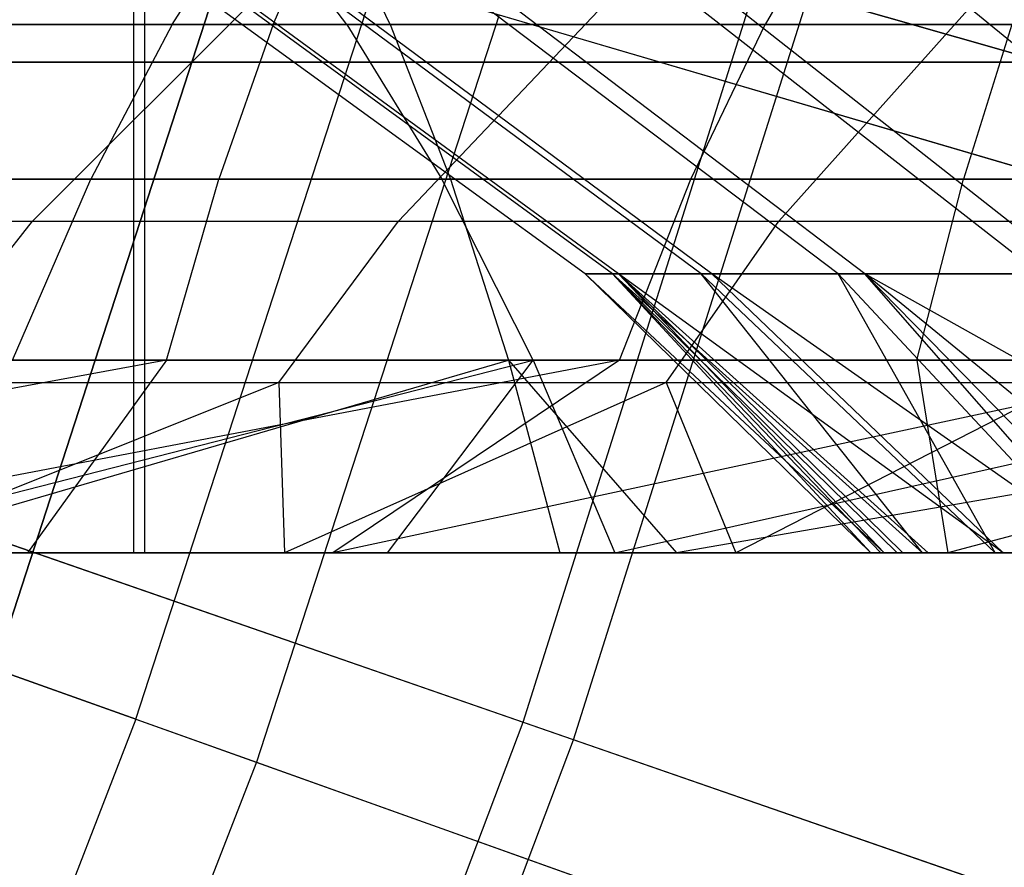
# Model space of a CAD drawing. Extents: x 0.1 to 12.1, y -6 to 6.
# Tile 180 of 256: x 8.654 to 8.855, y -0.964 to -0.791. Entities that reach past the tile are written whole.
import ezdxf

# ---------------------------------------------------------------- set-up
doc = ezdxf.new("R2010")
doc.units = 0
doc.header["$LTSCALE"] = 2.54
doc.layers.get('0').update_dxf_attribs({"linetype": 'CONTINUOUS'})

# ---------------------------------------------------------------- blocks, each defined once
blk = doc.blocks.new('DROPS_COLOR_B-11195_STL')
at = {"color": 0}
for p, q in [((8.67724, -0.90001, 62.34249), (8.67724, 0.89999, 62.34249)), ((8.67724, -0.90001, 62.34249), (8.67724, 0.89999, 62.34249)), ((8.67944, -0.9, 46.95755), (8.67944, 0.9, 46.95755)), ((8.67944, -0.9, 46.95755), (8.67944, 0.9, 46.95755)), ((8.67944, -0.9, 40.91155), (8.67944, 0.9, 40.91155)), ((8.67944, -0.9, 40.91155), (8.67944, 0.9, 40.91155)), ((8.63753, -0.95857, 171.7), (8.7087, -0.73953, 171.7)), ((8.7087, -0.73953, 164.1), (8.63753, -0.95857, 164.1)), ((8.63753, -0.95857, 171.7), (8.7087, -0.73953, 171.7)), ((8.7087, -0.73953, 164.1), (8.63753, -0.95857, 164.1)), ((8.68501, -0.79228, 56.04524), (8.70307, -0.76432, 55.99921)), ((8.68501, -0.79228, 56.04524), (8.70307, -0.76432, 55.99921)), ((8.72065, -0.79228, 55.36437), (8.69951, -0.76432, 55.40907)), ((8.72065, -0.79228, 55.36437), (8.69951, -0.76432, 55.40907)), ((8.70565, -0.79228, 57.93833), (8.71775, -0.76432, 57.89039)), ((8.70565, -0.79228, 57.93833), (8.71775, -0.76432, 57.89039)), ((8.7295, -0.79228, 57.28297), (8.71609, -0.76432, 57.33057)), ((8.7295, -0.79228, 57.28297), (8.71609, -0.76432, 57.33057)), ((8.82244, -0.76432, 56.04377), (8.80594, -0.79228, 56.09038)), ((8.82244, -0.76432, 56.04377), (8.80594, -0.79228, 56.09038)), ((8.7083, -0.78068, 53.94506), (8.65653, -0.83242, 53.99998)), ((8.7083, -0.78068, 53.94506), (8.65653, -0.83242, 53.99998)), ((8.78028, -0.78068, 54.0098), (8.73122, -0.83242, 54.06716)), ((8.78028, -0.78068, 54.0098), (8.73122, -0.83242, 54.06716)), ((8.855, -0.78068, 54.07076), (8.80877, -0.83242, 54.13042)), ((8.855, -0.78068, 54.07076), (8.80877, -0.83242, 54.13042)), ((8.67766, -0.93398, 2.64879), (8.72672, -0.78302, 2.64879)), ((8.67766, -0.93398, 2.64879), (8.72672, -0.78302, 2.64879)), ((8.98974, -0.86025, 2.82561), (8.72672, -0.78302, 2.64879)), ((8.98974, -0.86025, 2.82561), (8.72672, -0.78302, 2.64879)), ((8.76925, -0.84312, 52.4829), (8.69399, -0.78852, 52.48251)), ((8.76925, -0.84312, 52.4829), (8.69399, -0.78852, 52.48251)), ((8.77484, -0.84312, 52.61012), (8.6999, -0.78852, 52.61704)), ((8.77484, -0.84312, 52.61012), (8.6999, -0.78852, 52.61704)), ((8.77607, -0.84312, 52.35671), (8.70121, -0.78852, 52.34908)), ((8.77607, -0.84312, 52.35671), (8.70121, -0.78852, 52.34908)), ((8.7929, -0.84312, 52.73671), (8.719, -0.78852, 52.7509)), ((8.7929, -0.84312, 52.73671), (8.719, -0.78852, 52.7509)), ((8.79509, -0.84312, 52.23135), (8.72131, -0.78852, 52.21653)), ((8.79509, -0.84312, 52.23135), (8.72131, -0.78852, 52.21653)), ((8.82089, -0.84312, 52.85325), (8.74859, -0.78852, 52.87413)), ((8.82089, -0.84312, 52.85325), (8.74859, -0.78852, 52.87413)), ((8.82627, -0.84312, 52.10757), (8.75428, -0.78852, 52.08564)), ((8.82627, -0.84312, 52.10757), (8.75428, -0.78852, 52.08564)), ((8.86187, -0.84312, 52.97331), (8.79193, -0.78852, 53.00108)), ((8.86187, -0.84312, 52.97331), (8.79193, -0.78852, 53.00108)), ((8.86921, -0.84312, 51.9875), (8.79969, -0.78852, 51.95869)), ((8.86921, -0.84312, 51.9875), (8.79969, -0.78852, 51.95869)), ((8.91401, -0.84312, 53.08842), (8.84707, -0.78852, 53.12279)), ((8.91401, -0.84312, 53.08842), (8.84707, -0.78852, 53.12279)), ((8.75172, -0.79036, 12.72197), (8.70221, -0.94274, 12.72197)), ((8.75172, -0.79036, 12.72197), (8.70221, -0.94274, 12.72197)), ((8.75172, -0.79036, 12.72197), (9.01386, -0.86733, 12.54373)), ((8.75172, -0.79036, 12.72197), (9.01386, -0.86733, 12.54373)), ((8.4674, -0.79228, 57.20132), (8.7295, -0.79228, 57.28297)), ((8.4674, -0.79228, 57.20132), (8.7295, -0.79228, 57.28297)), ((8.72065, -0.79228, 55.36437), (8.52873, -0.79228, 55.26541)), ((8.72065, -0.79228, 55.36437), (8.52873, -0.79228, 55.26541)), ((8.55607, -0.79228, 57.89841), (8.70565, -0.79228, 57.93833)), ((8.55607, -0.79228, 57.89841), (8.70565, -0.79228, 57.93833)), ((8.68501, -0.79228, 56.04524), (8.56527, -0.79228, 55.99583)), ((8.68501, -0.79228, 56.04524), (8.56527, -0.79228, 55.99583)), ((8.68501, -0.79228, 56.04524), (8.66843, -0.82387, 56.08749)), ((8.68501, -0.79228, 56.04524), (8.66843, -0.82387, 56.08749)), ((8.68501, -0.79228, 56.04524), (8.80594, -0.79228, 56.09038)), ((8.68501, -0.79228, 56.04524), (8.80594, -0.79228, 56.09038)), ((8.70565, -0.79228, 57.93833), (8.69455, -0.82387, 57.98234)), ((8.70565, -0.79228, 57.93833), (8.69455, -0.82387, 57.98234)), ((8.70565, -0.79228, 57.93833), (8.85627, -0.79228, 57.97413)), ((8.70565, -0.79228, 57.93833), (8.85627, -0.79228, 57.97413)), ((8.91859, -0.79228, 55.45001), (8.72065, -0.79228, 55.36437)), ((8.72065, -0.79228, 55.36437), (8.74005, -0.82387, 55.32335)), ((8.72065, -0.79228, 55.36437), (8.74005, -0.82387, 55.32335)), ((8.91859, -0.79228, 55.45001), (8.72065, -0.79228, 55.36437)), ((8.7295, -0.79228, 57.28297), (8.99555, -0.79228, 57.35008)), ((8.7295, -0.79228, 57.28297), (8.99555, -0.79228, 57.35008)), ((8.7295, -0.79228, 57.28297), (8.74181, -0.82387, 57.23929)), ((8.7295, -0.79228, 57.28297), (8.74181, -0.82387, 57.23929)), ((8.7908, -0.82387, 56.13317), (8.80594, -0.79228, 56.09038)), ((8.7908, -0.82387, 56.13317), (8.80594, -0.79228, 56.09038)), ((8.92834, -0.79228, 56.13137), (8.80594, -0.79228, 56.09038)), ((8.92834, -0.79228, 56.13137), (8.80594, -0.79228, 56.09038)), ((8.85627, -0.79228, 57.97413), (8.84639, -0.82387, 58.01843)), ((8.85627, -0.79228, 57.97413), (8.84639, -0.82387, 58.01843)), ((8.92788, -0.8, 17.85185), (8.56, -0.8, 17.61748)), ((8.56, -0.8, 36.27773), (8.92788, -0.8, 36.04337)), ((8.92788, -0.8, 17.85185), (8.56, -0.8, 17.61748)), ((8.56, -0.8, 36.27773), (8.92788, -0.8, 36.04337)), ((8.74181, -0.82387, 57.23929), (8.4821, -0.82387, 57.15839)), ((8.74181, -0.82387, 57.23929), (8.4821, -0.82387, 57.15839)), ((8.69455, -0.82387, 57.98234), (8.54376, -0.82387, 57.94209)), ((8.69455, -0.82387, 57.98234), (8.54376, -0.82387, 57.94209)), ((8.54727, -0.82387, 56.03749), (8.66843, -0.82387, 56.08749)), ((8.54727, -0.82387, 56.03749), (8.66843, -0.82387, 56.08749)), ((8.55087, -0.82387, 55.22579), (8.74005, -0.82387, 55.32335)), ((8.55087, -0.82387, 55.22579), (8.74005, -0.82387, 55.32335)), ((8.65251, -0.86072, 56.12806), (8.66843, -0.82387, 56.08749)), ((8.65251, -0.86072, 56.12806), (8.66843, -0.82387, 56.08749)), ((8.7908, -0.82387, 56.13317), (8.66843, -0.82387, 56.08749)), ((8.7908, -0.82387, 56.13317), (8.66843, -0.82387, 56.08749)), ((8.68389, -0.86072, 58.0246), (8.69455, -0.82387, 57.98234)), ((8.68389, -0.86072, 58.0246), (8.69455, -0.82387, 57.98234)), ((8.84639, -0.82387, 58.01843), (8.69455, -0.82387, 57.98234)), ((8.84639, -0.82387, 58.01843), (8.69455, -0.82387, 57.98234)), ((8.74005, -0.82387, 55.32335), (8.93517, -0.82387, 55.40776)), ((8.75869, -0.86072, 55.28394), (8.74005, -0.82387, 55.32335)), ((8.74005, -0.82387, 55.32335), (8.93517, -0.82387, 55.40776)), ((8.75869, -0.86072, 55.28394), (8.74005, -0.82387, 55.32335)), ((9.00543, -0.82387, 57.30579), (8.74181, -0.82387, 57.23929)), ((8.74181, -0.82387, 57.23929), (8.75364, -0.86072, 57.19733)), ((8.74181, -0.82387, 57.23929), (8.75364, -0.86072, 57.19733)), ((9.00543, -0.82387, 57.30579), (8.74181, -0.82387, 57.23929)), ((8.77625, -0.86072, 56.17426), (8.7908, -0.82387, 56.13317)), ((8.77625, -0.86072, 56.17426), (8.7908, -0.82387, 56.13317)), ((8.91465, -0.82387, 56.17463), (8.7908, -0.82387, 56.13317)), ((8.91465, -0.82387, 56.17463), (8.7908, -0.82387, 56.13317)), ((8.83689, -0.86072, 58.06097), (8.84639, -0.82387, 58.01843)), ((8.83689, -0.86072, 58.06097), (8.84639, -0.82387, 58.01843)), ((8.99883, -0.82387, 58.05027), (8.84639, -0.82387, 58.01843)), ((8.99883, -0.82387, 58.05027), (8.84639, -0.82387, 58.01843)), ((8.58514, -0.83242, 53.92929), (8.65653, -0.83242, 53.99998)), ((8.58514, -0.83242, 53.92929), (8.65653, -0.83242, 53.99998)), ((8.63075, -0.86531, 54.02733), (8.65653, -0.83242, 53.99998)), ((8.63075, -0.86531, 54.02733), (8.65653, -0.83242, 53.99998)), ((8.65653, -0.83242, 53.99998), (8.73122, -0.83242, 54.06716)), ((8.65653, -0.83242, 53.99998), (8.73122, -0.83242, 54.06716)), ((8.7068, -0.86531, 54.09572), (8.73122, -0.83242, 54.06716)), ((8.7068, -0.86531, 54.09572), (8.73122, -0.83242, 54.06716)), ((8.73122, -0.83242, 54.06716), (8.80877, -0.83242, 54.13042)), ((8.73122, -0.83242, 54.06716), (8.80877, -0.83242, 54.13042)), ((8.78575, -0.86531, 54.16013), (8.80877, -0.83242, 54.13042)), ((8.78575, -0.86531, 54.16013), (8.80877, -0.83242, 54.13042)), ((8.80877, -0.83242, 54.13042), (8.88929, -0.83242, 54.18985)), ((8.80877, -0.83242, 54.13042), (8.88929, -0.83242, 54.18985)), ((8.67766, -0.93398, 2.64879), (8.41067, -0.83872, 2.48739)), ((8.67766, -0.93398, 2.64879), (8.41067, -0.83872, 2.48739)), ((8.83023, -0.90001, 52.4082), (8.76925, -0.84312, 52.4829)), ((8.76925, -0.84312, 52.4829), (8.77607, -0.84312, 52.35671)), ((8.83023, -0.90001, 52.4082), (8.76925, -0.84312, 52.4829)), ((8.82755, -0.90001, 52.49684), (8.76925, -0.84312, 52.4829)), ((8.82755, -0.90001, 52.49684), (8.76925, -0.84312, 52.4829)), ((8.77484, -0.84312, 52.61012), (8.76925, -0.84312, 52.4829)), ((8.76925, -0.84312, 52.4829), (8.77607, -0.84312, 52.35671)), ((8.77484, -0.84312, 52.61012), (8.76925, -0.84312, 52.4829)), ((8.82755, -0.90001, 52.49684), (8.77484, -0.84312, 52.61012)), ((8.82755, -0.90001, 52.49684), (8.77484, -0.84312, 52.61012)), ((8.82958, -0.90001, 52.56085), (8.77484, -0.84312, 52.61012)), ((8.83289, -0.90001, 52.60475), (8.77484, -0.84312, 52.61012)), ((8.82958, -0.90001, 52.56085), (8.77484, -0.84312, 52.61012)), ((8.83289, -0.90001, 52.60475), (8.77484, -0.84312, 52.61012)), ((8.83806, -0.90001, 52.65088), (8.77484, -0.84312, 52.61012)), ((8.83806, -0.90001, 52.65088), (8.77484, -0.84312, 52.61012)), ((8.7929, -0.84312, 52.73671), (8.77484, -0.84312, 52.61012)), ((8.7929, -0.84312, 52.73671), (8.77484, -0.84312, 52.61012)), ((8.85449, -0.90001, 52.23191), (8.77607, -0.84312, 52.35671)), ((8.77607, -0.84312, 52.35671), (8.79509, -0.84312, 52.23135)), ((8.85449, -0.90001, 52.23191), (8.77607, -0.84312, 52.35671)), ((8.83921, -0.90001, 52.31985), (8.77607, -0.84312, 52.35671)), ((8.83407, -0.90001, 52.36261), (8.77607, -0.84312, 52.35671)), ((8.83921, -0.90001, 52.31985), (8.77607, -0.84312, 52.35671)), ((8.83407, -0.90001, 52.36261), (8.77607, -0.84312, 52.35671)), ((8.83023, -0.90001, 52.4082), (8.77607, -0.84312, 52.35671)), ((8.83023, -0.90001, 52.4082), (8.77607, -0.84312, 52.35671)), ((8.77607, -0.84312, 52.35671), (8.79509, -0.84312, 52.23135)), ((8.83806, -0.90001, 52.65088), (8.7929, -0.84312, 52.73671)), ((8.83806, -0.90001, 52.65088), (8.7929, -0.84312, 52.73671)), ((8.8529, -0.90001, 52.73957), (8.7929, -0.84312, 52.73671)), ((8.8529, -0.90001, 52.73957), (8.7929, -0.84312, 52.73671)), ((8.82089, -0.84312, 52.85325), (8.7929, -0.84312, 52.73671)), ((8.82089, -0.84312, 52.85325), (8.7929, -0.84312, 52.73671)), ((8.87615, -0.90001, 52.1445), (8.79509, -0.84312, 52.23135)), ((8.79509, -0.84312, 52.23135), (8.82627, -0.84312, 52.10757)), ((8.87615, -0.90001, 52.1445), (8.79509, -0.84312, 52.23135)), ((8.85449, -0.90001, 52.23191), (8.79509, -0.84312, 52.23135)), ((8.85449, -0.90001, 52.23191), (8.79509, -0.84312, 52.23135)), ((8.79509, -0.84312, 52.23135), (8.82627, -0.84312, 52.10757)), ((8.8529, -0.90001, 52.73957), (8.82089, -0.84312, 52.85325)), ((8.8529, -0.90001, 52.73957), (8.82089, -0.84312, 52.85325)), ((8.87393, -0.90001, 52.82664), (8.82089, -0.84312, 52.85325)), ((8.87393, -0.90001, 52.82664), (8.82089, -0.84312, 52.85325)), ((8.86187, -0.84312, 52.97331), (8.82089, -0.84312, 52.85325)), ((8.86187, -0.84312, 52.97331), (8.82089, -0.84312, 52.85325)), ((8.92794, -0.90001, 51.99821), (8.82627, -0.84312, 52.10757)), ((8.82627, -0.84312, 52.10757), (8.86921, -0.84312, 51.9875)), ((8.92794, -0.90001, 51.99821), (8.82627, -0.84312, 52.10757)), ((8.89594, -0.90001, 52.08158), (8.82627, -0.84312, 52.10757)), ((8.88203, -0.90001, 52.12455), (8.82627, -0.84312, 52.10757)), ((8.89594, -0.90001, 52.08158), (8.82627, -0.84312, 52.10757)), ((8.88203, -0.90001, 52.12455), (8.82627, -0.84312, 52.10757)), ((8.87615, -0.90001, 52.1445), (8.82627, -0.84312, 52.10757)), ((8.87615, -0.90001, 52.1445), (8.82627, -0.84312, 52.10757)), ((8.82627, -0.84312, 52.10757), (8.86921, -0.84312, 51.9875)), ((8.436, -0.84776, 12.88484), (8.70221, -0.94274, 12.72197)), ((8.436, -0.84776, 12.88484), (8.70221, -0.94274, 12.72197)), ((8.68389, -0.86072, 58.0246), (8.4702, -0.90001, 58.00643)), ((8.68389, -0.86072, 58.0246), (8.4702, -0.90001, 58.00643)), ((8.75364, -0.86072, 57.19733), (8.49622, -0.86072, 57.11714)), ((8.75364, -0.86072, 57.19733), (8.49622, -0.86072, 57.11714)), ((8.53194, -0.86072, 57.98405), (8.68389, -0.86072, 58.0246)), ((8.53194, -0.86072, 57.98405), (8.68389, -0.86072, 58.0246)), ((8.77625, -0.86072, 56.17426), (8.57046, -0.90001, 56.13649)), ((8.77625, -0.86072, 56.17426), (8.57046, -0.90001, 56.13649)), ((8.75869, -0.86072, 55.28394), (8.57214, -0.86072, 55.18774)), ((8.75869, -0.86072, 55.28394), (8.57214, -0.86072, 55.18774)), ((8.60504, -0.90001, 55.16196), (8.75869, -0.86072, 55.28394)), ((8.60504, -0.90001, 55.16196), (8.75869, -0.86072, 55.28394)), ((8.61922, -0.90001, 57.11702), (8.75364, -0.86072, 57.19733)), ((8.61922, -0.90001, 57.11702), (8.75364, -0.86072, 57.19733)), ((8.77625, -0.86072, 56.17426), (8.65251, -0.86072, 56.12806)), ((8.77625, -0.86072, 56.17426), (8.65251, -0.86072, 56.12806)), ((8.68389, -0.86072, 58.0246), (8.65556, -0.90001, 58.05715)), ((8.68389, -0.86072, 58.0246), (8.65556, -0.90001, 58.05715)), ((8.68389, -0.86072, 58.0246), (8.83689, -0.86072, 58.06097)), ((8.68389, -0.86072, 58.0246), (8.83689, -0.86072, 58.06097)), ((8.77625, -0.86072, 56.17426), (8.71778, -0.90001, 56.19411)), ((8.77625, -0.86072, 56.17426), (8.71778, -0.90001, 56.19411)), ((8.90151, -0.86072, 56.2162), (8.71778, -0.90001, 56.19411)), ((8.90151, -0.86072, 56.2162), (8.71778, -0.90001, 56.19411)), ((8.72897, -0.90001, 55.22677), (8.75869, -0.86072, 55.28394)), ((8.72897, -0.90001, 55.22677), (8.75869, -0.86072, 55.28394)), ((8.75364, -0.86072, 57.19733), (9.01493, -0.86072, 57.26324)), ((8.75364, -0.86072, 57.19733), (9.01493, -0.86072, 57.26324)), ((8.75364, -0.86072, 57.19733), (8.78787, -0.90001, 57.16689)), ((8.75364, -0.86072, 57.19733), (8.78787, -0.90001, 57.16689)), ((8.75364, -0.86072, 57.19733), (8.76409, -0.90001, 57.16025)), ((8.75364, -0.86072, 57.19733), (8.76409, -0.90001, 57.16025)), ((8.75869, -0.86072, 55.28394), (8.7753, -0.90001, 55.24918)), ((8.95109, -0.86072, 55.36718), (8.75869, -0.86072, 55.28394)), ((8.75869, -0.86072, 55.28394), (8.7753, -0.90001, 55.24918)), ((8.95109, -0.86072, 55.36718), (8.75869, -0.86072, 55.28394)), ((8.7753, -0.90001, 55.24918), (8.95109, -0.86072, 55.36718)), ((8.7753, -0.90001, 55.24918), (8.95109, -0.86072, 55.36718)), ((8.90151, -0.86072, 56.2162), (8.77625, -0.86072, 56.17426)), ((8.90151, -0.86072, 56.2162), (8.77625, -0.86072, 56.17426)), ((9.01493, -0.86072, 57.26324), (8.78787, -0.90001, 57.16689)), ((9.01493, -0.86072, 57.26324), (8.78787, -0.90001, 57.16689)), ((8.83689, -0.86072, 58.06097), (8.84324, -0.90001, 58.10184)), ((8.83689, -0.86072, 58.06097), (8.84324, -0.90001, 58.10184)), ((8.83689, -0.86072, 58.06097), (8.99051, -0.86072, 58.09306)), ((8.83689, -0.86072, 58.06097), (8.99051, -0.86072, 58.09306)), ((8.99051, -0.86072, 58.09306), (8.84324, -0.90001, 58.10184)), ((8.99051, -0.86072, 58.09306), (8.84324, -0.90001, 58.10184)), ((8.7068, -0.86531, 54.09572), (8.61996, -0.90001, 54.06331)), ((8.7068, -0.86531, 54.09572), (8.61996, -0.90001, 54.06331)), ((8.63075, -0.86531, 54.02733), (8.7068, -0.86531, 54.09572)), ((8.63075, -0.86531, 54.02733), (8.7068, -0.86531, 54.09572)), ((8.7068, -0.86531, 54.09572), (8.70794, -0.90001, 54.14072)), ((8.7068, -0.86531, 54.09572), (8.70794, -0.90001, 54.14072)), ((8.7068, -0.86531, 54.09572), (8.78575, -0.86531, 54.16013)), ((8.7068, -0.86531, 54.09572), (8.78575, -0.86531, 54.16013)), ((8.78575, -0.86531, 54.16013), (8.70794, -0.90001, 54.14072)), ((8.78575, -0.86531, 54.16013), (8.70794, -0.90001, 54.14072)), ((8.78575, -0.86531, 54.16013), (8.80002, -0.90001, 54.21323)), ((8.78575, -0.86531, 54.16013), (8.80002, -0.90001, 54.21323)), ((8.78575, -0.86531, 54.16013), (8.86773, -0.86531, 54.22063)), ((8.78575, -0.86531, 54.16013), (8.86773, -0.86531, 54.22063)), ((8.86773, -0.86531, 54.22063), (8.80002, -0.90001, 54.21323)), ((8.86773, -0.86531, 54.22063), (8.80002, -0.90001, 54.21323)), ((8.28083, -0.90001, 62.51727), (8.67724, -0.90001, 62.34249)), ((8.28083, -0.90001, 62.51727), (8.67724, -0.90001, 62.34249)), ((8.45711, -0.9, 47.13672), (8.67944, -0.9, 46.95755)), ((8.67944, -0.9, 40.91155), (8.45711, -0.9, 40.73239)), ((8.45711, -0.9, 47.13672), (8.67944, -0.9, 46.95755)), ((8.67944, -0.9, 40.91155), (8.45711, -0.9, 40.73239)), ((8.4702, -0.90001, 58.00643), (8.65556, -0.90001, 58.05715)), ((8.4702, -0.90001, 58.00643), (8.65556, -0.90001, 58.05715)), ((8.57046, -0.90001, 56.13649), (8.71778, -0.90001, 56.19411)), ((8.57046, -0.90001, 56.13649), (8.71778, -0.90001, 56.19411)), ((8.72897, -0.90001, 55.22677), (8.60504, -0.90001, 55.16196)), ((8.72897, -0.90001, 55.22677), (8.60504, -0.90001, 55.16196)), ((8.76409, -0.90001, 57.16025), (8.61922, -0.90001, 57.11702)), ((8.76409, -0.90001, 57.16025), (8.61922, -0.90001, 57.11702)), ((8.61996, -0.90001, 54.06331), (8.70794, -0.90001, 54.14072)), ((8.61996, -0.90001, 54.06331), (8.70794, -0.90001, 54.14072)), ((8.65556, -0.90001, 58.05715), (8.84324, -0.90001, 58.10184)), ((8.65556, -0.90001, 58.05715), (8.84324, -0.90001, 58.10184)), ((8.67724, -0.90001, 62.34249), (9.06, -0.90001, 62.13956)), ((8.67724, -0.90001, 62.34249), (9.06, -0.90001, 62.13956)), ((8.67944, -0.9, 46.95755), (8.88843, -0.9, 46.76298)), ((8.88843, -0.9, 41.10612), (8.67944, -0.9, 40.91155)), ((8.67944, -0.9, 46.95755), (8.88843, -0.9, 46.76298)), ((8.88843, -0.9, 41.10612), (8.67944, -0.9, 40.91155)), ((8.70794, -0.90001, 54.14072), (8.80002, -0.90001, 54.21323)), ((8.70794, -0.90001, 54.14072), (8.80002, -0.90001, 54.21323)), ((8.71778, -0.90001, 56.19411), (8.86682, -0.90001, 56.24556)), ((8.71778, -0.90001, 56.19411), (8.86682, -0.90001, 56.24556)), ((8.7753, -0.90001, 55.24918), (8.72897, -0.90001, 55.22677)), ((8.7753, -0.90001, 55.24918), (8.72897, -0.90001, 55.22677)), ((8.78787, -0.90001, 57.16689), (8.76409, -0.90001, 57.16025)), ((8.78787, -0.90001, 57.16689), (8.76409, -0.90001, 57.16025)), ((8.90412, -0.90001, 55.30657), (8.7753, -0.90001, 55.24918)), ((8.90412, -0.90001, 55.30657), (8.7753, -0.90001, 55.24918)), ((8.95818, -0.90001, 57.21063), (8.78787, -0.90001, 57.16689)), ((8.95818, -0.90001, 57.21063), (8.78787, -0.90001, 57.16689)), ((8.80002, -0.90001, 54.21323), (8.89612, -0.90001, 54.28067)), ((8.80002, -0.90001, 54.21323), (8.89612, -0.90001, 54.28067)), ((8.82958, -0.90001, 52.56085), (8.82755, -0.90001, 52.49684)), ((8.82755, -0.90001, 52.49684), (8.83023, -0.90001, 52.4082)), ((8.82755, -0.90001, 52.49684), (8.83023, -0.90001, 52.4082)), ((8.82958, -0.90001, 52.56085), (8.82755, -0.90001, 52.49684)), ((8.83289, -0.90001, 52.60475), (8.82958, -0.90001, 52.56085)), ((8.83289, -0.90001, 52.60475), (8.82958, -0.90001, 52.56085)), ((8.83023, -0.90001, 52.4082), (8.83407, -0.90001, 52.36261)), ((8.83023, -0.90001, 52.4082), (8.83407, -0.90001, 52.36261)), ((8.83806, -0.90001, 52.65088), (8.83289, -0.90001, 52.60475)), ((8.83806, -0.90001, 52.65088), (8.83289, -0.90001, 52.60475)), ((8.83407, -0.90001, 52.36261), (8.83921, -0.90001, 52.31985)), ((8.83407, -0.90001, 52.36261), (8.83921, -0.90001, 52.31985)), ((8.8529, -0.90001, 52.73957), (8.83806, -0.90001, 52.65088)), ((8.8529, -0.90001, 52.73957), (8.83806, -0.90001, 52.65088)), ((8.83921, -0.90001, 52.31985), (8.85449, -0.90001, 52.23191)), ((8.83921, -0.90001, 52.31985), (8.85449, -0.90001, 52.23191)), ((8.84324, -0.90001, 58.10184), (9.03323, -0.90001, 58.14039)), ((8.84324, -0.90001, 58.10184), (9.03323, -0.90001, 58.14039)), ((8.87393, -0.90001, 52.82664), (8.8529, -0.90001, 52.73957)), ((8.87393, -0.90001, 52.82664), (8.8529, -0.90001, 52.73957)), ((8.85449, -0.90001, 52.23191), (8.87615, -0.90001, 52.1445)), ((8.85449, -0.90001, 52.23191), (8.87615, -0.90001, 52.1445)), ((8.67766, -0.93398, 2.64879), (8.62008, -1.0819, 2.64879)), ((8.67766, -0.93398, 2.64879), (8.62008, -1.0819, 2.64879)), ((8.67766, -0.93398, 2.64879), (8.93585, -1.0261, 2.82561)), ((8.67766, -0.93398, 2.64879), (8.93585, -1.0261, 2.82561)), ((8.70221, -0.94274, 12.72197), (8.64408, -1.09204, 12.72197)), ((8.70221, -0.94274, 12.72197), (8.64408, -1.09204, 12.72197)), ((8.70221, -0.94274, 12.72197), (8.95952, -1.03455, 12.54373)), ((8.70221, -0.94274, 12.72197), (8.95952, -1.03455, 12.54373))]:
    blk.add_line(p, q, dxfattribs=at)
blk = doc.blocks.new('GROUP_1')
at = {"color": 0}
for p, q in [((8.69661, 5.06274, 0.72223), (8.74438, 5.21404, 0.72223)), ((8.69661, 5.06274, 0.72223), (8.74438, 5.21404, 0.72223)), ((8.74438, 5.21404, 0.72223), (9.01961, 5.13549, 0.88735)), ((8.74438, 5.21404, 0.72223), (9.01961, 5.13549, 0.88735)), ((8.70688, 5.05918, 11.27188), (8.75483, 5.21106, 11.27188)), ((8.70688, 5.05918, 11.27188), (8.75483, 5.21106, 11.27188)), ((9.02973, 5.1326, 11.10617), (8.75483, 5.21106, 11.27188)), ((9.02973, 5.1326, 11.10617), (8.75483, 5.21106, 11.27188)), ((8.41799, 5.1593, 0.57312), (8.69661, 5.06274, 0.72223)), ((8.41799, 5.1593, 0.57312), (8.69661, 5.06274, 0.72223)), ((8.70688, 5.05918, 11.27188), (8.42855, 5.15564, 11.4216)), ((8.70688, 5.05918, 11.27188), (8.42855, 5.15564, 11.4216)), ((8.6405, 4.91432, 0.72223), (8.69661, 5.06274, 0.72223)), ((8.6405, 4.91432, 0.72223), (8.69661, 5.06274, 0.72223)), ((8.69661, 5.06274, 0.72223), (8.96705, 4.96901, 0.88735)), ((8.69661, 5.06274, 0.72223), (8.96705, 4.96901, 0.88735)), ((8.65056, 4.91019, 11.27188), (8.70688, 5.05918, 11.27188)), ((8.65056, 4.91019, 11.27188), (8.70688, 5.05918, 11.27188)), ((8.977, 4.96556, 11.10617), (8.70688, 5.05918, 11.27188)), ((8.977, 4.96556, 11.10617), (8.70688, 5.05918, 11.27188))]:
    blk.add_line(p, q, dxfattribs=at)
blk.add_blockref('DROPS_COLOR_B-11195_STL', (-0.06, 5.99731, -1.7), dxfattribs=at)

msp = doc.modelspace()

# ---------------------------------------------------------------- block references
at = {"color": 0}
msp.add_blockref('GROUP_1', (0.06, -5.99731, 1.7), dxfattribs=at)

doc.saveas('drawing.dxf')
